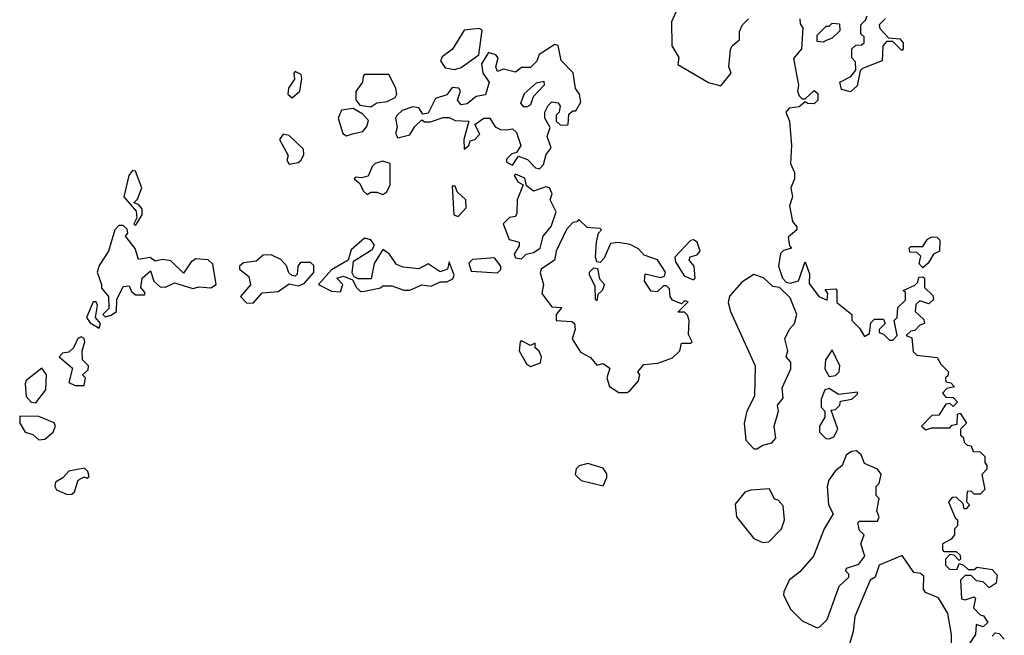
# Model space of a CAD drawing. Extents: x 1862350 to 2057294, y 212041 to 437318.
# Tile 91 of 256: x 2038662 to 2041925, y 287662 to 289702. Entities that reach past the tile are written whole.
import ezdxf

# ---------------------------------------------------------------- set-up
doc = ezdxf.new("R2010")
doc.units = 0

msp = doc.modelspace()

# ---------------------------------------------------------------- linework, layer by layer
at = {"layer": '0CON10XD'}
for points in [[(2040836.1, 289726.1), (2040822.5, 289695), (2040823.3, 289615), (2040846.4, 289576.4), (2040843, 289553), (2040945, 289493.3), (2040985, 289482.5), (2041020, 289525), (2041012.5, 289545), (2041017, 289603), (2041022.5, 289615), (2041047.5, 289635), (2041047, 289663), (2041057.5, 289685), (2041077.5, 289705)], [(2041247.5, 289705), (2041248.3, 289688.3), (2041257.5, 289675), (2041252.5, 289605), (2041226.4, 289573.6), (2041242.5, 289485), (2041240, 289465), (2041245, 289450), (2041255, 289440), (2041265, 289440), (2041295, 289467.5), (2041307, 289457), (2041307.5, 289435), (2041295, 289423.3), (2041273.6, 289423.6), (2041265, 289430), (2041245, 289413.3), (2041211.7, 289408.3), (2041201.2, 289395), (2041213.3, 289365), (2041220, 289285), (2041216.7, 289225), (2041230, 289195), (2041230, 289175), (2041217.5, 289145), (2041223.3, 289115), (2041213.3, 289085), (2041223, 289033), (2041237.5, 289015), (2041237.5, 289005), (2041208.3, 288981.7), (2041213, 288953), (2041220, 288945), (2041193, 288937), (2041183, 288927), (2041176.7, 288885), (2041190, 288845)], [(2041325, 289627.5), (2041305, 289630), (2041305, 289650), (2041335, 289680), (2041345, 289680), (2041355, 289690), (2041378.3, 289688.3), (2041380, 289665), (2041355, 289640), (2041335, 289632.5), (2041325, 289627.5)], [(2041415, 289462.5), (2041385, 289470), (2041380, 289495), (2041416.4, 289513.6), (2041432.5, 289535), (2041431.7, 289561.7), (2041420, 289575), (2041420, 289605), (2041433, 289617), (2041451.7, 289618.3), (2041460, 289625), (2041460, 289645), (2041450, 289655), (2041450, 289685), (2041465, 289700), (2041470, 289715)], [(2041530, 289705), (2041510, 289685), (2041513, 289673), (2041541.7, 289641.7), (2041578.3, 289638.3), (2041590, 289625), (2041590, 289605), (2041585, 289600), (2041555, 289630), (2041535, 289630), (2041522.5, 289615), (2041520, 289565), (2041455, 289540), (2041447.5, 289532.5), (2041437, 289483), (2041415, 289462.5)], [(2040103.6, 289536.4), (2040125, 289543.3), (2040183.3, 289585), (2040195, 289667.5), (2040185, 289672.5), (2040135, 289667.5), (2040096.4, 289603.6), (2040061.7, 289578.3), (2040056.7, 289565), (2040072, 289542), (2040103.6, 289536.4)], [(2040385, 289207.5), (2040398, 289222), (2040406.7, 289255), (2040423, 289277), (2040410, 289315), (2040420, 289345), (2040402.5, 289375), (2040402.5, 289395), (2040413, 289417), (2040425, 289430), (2040446.4, 289426.4), (2040452.5, 289415), (2040450, 289395), (2040440, 289385), (2040440, 289365), (2040453, 289353), (2040475, 289352.5), (2040480, 289355), (2040481.7, 289388.3), (2040495, 289400), (2040505, 289400), (2040521.7, 289428.3), (2040516.7, 289455), (2040504, 289474), (2040495.9, 289525.9), (2040456.4, 289566.4), (2040446.2, 289616.2), (2040435, 289620), (2040383.3, 289586.7), (2040375.6, 289564.4), (2040355, 289543.8), (2040325, 289543.3), (2040305, 289527.5), (2040265, 289537.5), (2040245, 289530), (2040240, 289545), (2040247.5, 289575), (2040240, 289585), (2040215, 289592.5), (2040192.5, 289555), (2040196.7, 289525), (2040217.5, 289495), (2040205, 289452.5), (2040175, 289447.5), (2040145, 289423.3), (2040125, 289420), (2040112.5, 289435), (2040122.5, 289465), (2040117.5, 289475), (2040095, 289477.5), (2040077, 289453), (2040039.3, 289440.7), (2040015, 289392.5), (2039998.3, 289388.3), (2039985, 289410), (2039965, 289412.5), (2039929.3, 289400.7), (2039912.5, 289385), (2039907.5, 289375), (2039912.5, 289345), (2039907.5, 289325), (2039915, 289310), (2039955, 289320), (2039971.7, 289348.3), (2039995, 289370), (2040003.6, 289363.6), (2040023.6, 289363.6), (2040065, 289377.5), (2040085, 289377.5), (2040105, 289367.5), (2040150, 289365), (2040133.3, 289305), (2040135, 289272.5), (2040150, 289285), (2040155, 289300), (2040170, 289305), (2040187, 289323), (2040170, 289355), (2040200, 289375), (2040220, 289375), (2040237, 289347), (2040255, 289337.5), (2040275, 289336.7), (2040295, 289340), (2040308.3, 289328.3), (2040322.5, 289285), (2040308.3, 289261.7), (2040293, 289257), (2040275, 289240), (2040275, 289230), (2040295, 289220), (2040315, 289250), (2040345, 289238.8), (2040370.7, 289210.7), (2040385, 289207.5)], [(2039565, 289443.3), (2039590, 289465), (2039596.4, 289506.4), (2039595, 289520), (2039575, 289530), (2039570, 289525), (2039572.5, 289505), (2039552.5, 289475), (2039550, 289455), (2039565, 289443.3)], [(2039825, 289413.3), (2039845, 289426.2), (2039879.3, 289430.7), (2039906.1, 289443.9), (2039911.2, 289455), (2039908, 289475), (2039885, 289520), (2039805, 289520), (2039800, 289515), (2039797.5, 289495), (2039775.8, 289464.2), (2039775.8, 289435.8), (2039788.8, 289418.8), (2039825, 289413.3)], [(2040333, 289413), (2040322.5, 289425), (2040335, 289457.5), (2040375, 289492.5), (2040398.3, 289498.3), (2040400, 289485), (2040363.6, 289446.4), (2040355, 289420), (2040345, 289413.3), (2040333, 289413)], [(2039745, 289316.7), (2039765, 289323.8), (2039798.8, 289331.2), (2039812.4, 289347.6), (2039817.5, 289367.5), (2039799.2, 289389.2), (2039767, 289407), (2039728.3, 289401.7), (2039717.5, 289375), (2039732.5, 289325), (2039745, 289316.7)], [(2039555, 289223.3), (2039585, 289228.8), (2039595, 289236.7), (2039603.8, 289255), (2039602.5, 289272.5), (2039555, 289317.5), (2039535, 289322.5), (2039523.3, 289305), (2039551.7, 289251.7), (2039547.5, 289235), (2039555, 289223.3)], [(2039865, 289122.5), (2039878.3, 289131.7), (2039890, 289155), (2039890, 289225), (2039865, 289232.5), (2039840, 289225), (2039830, 289215), (2039816.7, 289183.3), (2039795, 289177.5), (2039775, 289180), (2039770, 289175), (2039789.3, 289159.3), (2039800, 289135), (2039813, 289123), (2039825, 289130), (2039845, 289130), (2039865, 289122.5)], [(2039045, 289020), (2039067.5, 289055), (2039067.5, 289075), (2039055, 289090), (2039040, 289095), (2039052.5, 289107.5), (2039066, 289145), (2039045, 289200), (2039035, 289202.5), (2039023.3, 289185), (2039006.7, 289115), (2039047.5, 289067.5), (2039050, 289045), (2039040, 289025), (2039045, 289020)], [(2040325, 288910), (2040340, 288925), (2040365, 288930), (2040386.7, 288945), (2040396.7, 288985), (2040423.6, 289016.4), (2040440, 289065), (2040420, 289105), (2040426.7, 289125), (2040417.5, 289145), (2040405, 289147.5), (2040365, 289133.3), (2040341.7, 289151.7), (2040336.4, 289176.4), (2040305, 289190), (2040300, 289185), (2040312.5, 289165), (2040330, 289155), (2040310, 289105), (2040309.3, 289060.7), (2040305, 289050), (2040285, 289046.7), (2040263.8, 289025), (2040283.6, 288973.6), (2040317.5, 288965), (2040317, 288953), (2040300, 288925), (2040305, 288912.5), (2040325, 288910)], [(2040115, 289050), (2040141.7, 289078.3), (2040140, 289105), (2040111.7, 289131.7), (2040105, 289150), (2040095, 289150), (2040100, 289055), (2040115, 289050)], [(2040675, 288466.7), (2040685, 288473.3), (2040712.5, 288505), (2040717.5, 288525), (2040710, 288535), (2040730.7, 288559.3), (2040776.4, 288563.6), (2040825, 288581.2), (2040850, 288605), (2040855, 288630), (2040885, 288630), (2040890, 288635), (2040878.3, 288658.3), (2040880, 288705), (2040875, 288722.5), (2040865, 288732.5), (2040842.5, 288732.5), (2040876.7, 288766.7), (2040865, 288770), (2040855, 288760), (2040825, 288772.5), (2040817.5, 288785), (2040815, 288810), (2040805, 288820), (2040795, 288820), (2040775, 288800), (2040755, 288802.5), (2040732.5, 288835), (2040735, 288860), (2040785, 288847.5), (2040798.3, 288851.7), (2040802.5, 288865), (2040776.1, 288906.1), (2040731.7, 288921.7), (2040713, 288943), (2040685, 288957.5), (2040645, 288964), (2040619.3, 288960.7), (2040598.3, 288911.7), (2040585, 288897.5), (2040575, 288900), (2040570, 288915), (2040573.3, 288965), (2040580, 288995), (2040590, 289005), (2040585, 289010), (2040543, 289013), (2040515, 289040), (2040508.3, 289031.7), (2040495, 289030), (2040473.9, 289006.1), (2040440, 288935), (2040434, 288905), (2040390, 288875), (2040386.4, 288863.6), (2040397.5, 288825), (2040392.5, 288795), (2040425, 288750), (2040458.3, 288748.3), (2040440, 288725), (2040440, 288705), (2040491.7, 288701.7), (2040500, 288695), (2040502.5, 288675), (2040492.5, 288645), (2040520.7, 288600.7), (2040553, 288583), (2040575, 288557.5), (2040595, 288562.5), (2040617.5, 288547.5), (2040607.5, 288515), (2040617, 288487), (2040647, 288467), (2040675, 288466.7)], [(2038945, 288717.5), (2038965, 288723.3), (2038982.5, 288735), (2038984, 288775), (2039005, 288817.5), (2039025, 288820), (2039031.7, 288801.7), (2039045, 288790), (2039075, 288790), (2039077, 288797), (2039063.3, 288815), (2039067.5, 288845), (2039095, 288870), (2039106.7, 288835), (2039126.7, 288816.7), (2039145, 288816), (2039175, 288830), (2039235, 288811.2), (2039256.4, 288816.4), (2039295, 288813.3), (2039312.5, 288825), (2039302.3, 288892.3), (2039286, 288906), (2039245, 288910), (2039230.4, 288899.5), (2039205, 288862.5), (2039163.1, 288903.1), (2039135, 288907.5), (2039111.2, 288901.2), (2039093.6, 288913.6), (2039055, 288907.5), (2039044.2, 288944.2), (2039012.5, 288985), (2039020, 288995), (2039018.3, 289008.3), (2039005, 289020), (2038990.4, 289019.5), (2038976.7, 289005), (2038956, 288935), (2038925, 288887.5), (2038918.6, 288865), (2038933.3, 288825), (2038932.5, 288812.5), (2038956, 288785), (2038956.7, 288745), (2038937.5, 288725), (2038945, 288717.5)], [(2039725, 288800), (2039732.5, 288825), (2039712.5, 288845), (2039735, 288852.5), (2039765, 288840), (2039777.5, 288815), (2039791.7, 288801.7), (2039805, 288802.5), (2039857, 288813), (2039865, 288820), (2039895, 288820), (2039935, 288806), (2039955, 288806.2), (2039995, 288823.3), (2040025, 288818.8), (2040055, 288833.8), (2040077, 288833), (2040097.1, 288842.9), (2040101.2, 288855), (2040085, 288900), (2040080, 288875), (2040055, 288866.7), (2040015, 288892.5), (2039985, 288876.2), (2039932.3, 288882.3), (2039910.8, 288890.8), (2039887.5, 288925), (2039865, 288940), (2039836.1, 288893.9), (2039826.7, 288843.3), (2039783, 288843), (2039770, 288850), (2039763.3, 288863.3), (2039768.3, 288901.7), (2039830, 288940), (2039837.5, 288955), (2039825, 288972.5), (2039805, 288977.5), (2039760.7, 288939.3), (2039750, 288905), (2039695, 288872.5), (2039652.5, 288825), (2039695, 288802), (2039725, 288800)], [(2040895, 288840), (2040900, 288845), (2040897.5, 288885), (2040880, 288905), (2040883.6, 288916.4), (2040907, 288923), (2040917.5, 288935), (2040907.5, 288965), (2040895, 288972.5), (2040885, 288970), (2040832.5, 288915), (2040835, 288900), (2040863.6, 288853.6), (2040895, 288840)], [(2041655, 288880), (2041642.5, 288892.5), (2041648.3, 288918.3), (2041635, 288930), (2041611.7, 288931.7), (2041610, 288945), (2041615, 288950), (2041655, 288950), (2041670, 288975), (2041685, 288982.5), (2041701.7, 288981.7), (2041711.7, 288971.7), (2041710, 288935), (2041690, 288925), (2041672.5, 288895), (2041655, 288880)], [(2039435, 288762.5), (2039465, 288796.7), (2039518.8, 288801.2), (2039555, 288826.7), (2039585, 288820), (2039605, 288827.5), (2039636.1, 288863.9), (2039636.9, 288886.9), (2039625, 288897.5), (2039592.9, 288897.1), (2039583.3, 288885), (2039581.7, 288858.3), (2039575, 288852.5), (2039563.8, 288853.8), (2039553.6, 288863.6), (2039546.1, 288886.1), (2039527.7, 288907.7), (2039495, 288922.5), (2039468.3, 288921.7), (2039445, 288901.2), (2039403.9, 288896.1), (2039390, 288885), (2039390, 288875), (2039420.7, 288850.7), (2039426.2, 288823.8), (2039393.3, 288785), (2039413.9, 288763.9), (2039435, 288762.5)], [(2040245, 288863.3), (2040256.1, 288873.9), (2040256.7, 288885), (2040235, 288912.5), (2040162.5, 288907.5), (2040150, 288895), (2040158.3, 288868.3), (2040245, 288863.3)], [(2040575, 288770), (2040570, 288775), (2040569.3, 288819.3), (2040550, 288855), (2040550, 288865), (2040565, 288880), (2040577, 288877), (2040583, 288843), (2040600, 288825), (2040592.5, 288805), (2040578.3, 288791.7), (2040575, 288770)], [(2041190, 288845), (2041201.7, 288831.7), (2041215, 288829.2), (2041243.1, 288836.9), (2041265, 288900), (2041279.3, 288859.3), (2041278.3, 288828.3), (2041310, 288785), (2041337.5, 288772.5), (2041340, 288795), (2041331.7, 288808.3), (2041365, 288810), (2041370, 288805), (2041370, 288765), (2041420, 288725), (2041420, 288705), (2041445, 288680), (2041461.7, 288651.7), (2041478.3, 288661.7), (2041483, 288697), (2041495, 288710), (2041525, 288710), (2041530, 288695), (2041510, 288675), (2041510, 288665), (2041525, 288660), (2041545, 288640), (2041555, 288640), (2041570, 288655), (2041560, 288705), (2041570, 288715), (2041571.7, 288748.3), (2041597, 288773), (2041597.5, 288797.5), (2041590, 288805), (2041628.3, 288821.7), (2041638.3, 288831.7), (2041641.7, 288848.3), (2041655, 288850), (2041660, 288845), (2041660, 288815), (2041688.3, 288788.3), (2041690, 288775), (2041675, 288760), (2041645, 288770), (2041631.7, 288758.3), (2041630, 288735), (2041658.3, 288708.3), (2041660, 288695), (2041645, 288690), (2041628.3, 288671.7), (2041615, 288670), (2041600, 288655), (2041618.3, 288648.3), (2041623, 288603), (2041635, 288590), (2041703, 288583), (2041715, 288560), (2041740, 288535), (2041738.3, 288521.7), (2041730, 288515), (2041731.7, 288501.7), (2041748.3, 288498.3), (2041760, 288485), (2041735, 288480), (2041720, 288465), (2041731.7, 288451.7), (2041755, 288450), (2041770, 288435), (2041755, 288420), (2041745, 288430), (2041731.7, 288428.3), (2041708.3, 288391.7), (2041685, 288390), (2041650, 288355), (2041665, 288342.5), (2041685, 288350), (2041745, 288350), (2041751.7, 288358.3), (2041768.3, 288361.7), (2041770, 288395), (2041778.3, 288398.3), (2041800, 288365), (2041780, 288345), (2041780, 288325), (2041788.3, 288318.3), (2041791.7, 288301.7), (2041801.7, 288291.7), (2041815, 288290), (2041821.7, 288271.7), (2041845, 288270), (2041860, 288255), (2041860, 288235), (2041867.5, 288225), (2041867, 288213), (2041850, 288195), (2041860, 288145), (2041845, 288130), (2041825, 288130), (2041815, 288140), (2041801.7, 288138.3), (2041800, 288105), (2041810, 288095), (2041798.3, 288081.7), (2041791.7, 288081.7), (2041788.3, 288098.3), (2041765, 288120), (2041751.7, 288118.3), (2041740, 288105), (2041761.7, 288051.7), (2041770, 288045), (2041770, 288025), (2041760, 288015), (2041760, 287995), (2041749.3, 287980.7), (2041720, 287965), (2041720, 287945), (2041725, 287940), (2041765, 287940), (2041778.3, 287928.3), (2041780, 287915), (2041775, 287910), (2041758.3, 287928.3), (2041745, 287930), (2041730, 287915), (2041730, 287895), (2041745, 287880), (2041768.3, 287881.7), (2041775, 287900), (2041790, 287895), (2041805, 287880), (2041825, 287880), (2041835, 287887.5), (2041885, 287880), (2041901.7, 287861.7), (2041897.5, 287835), (2041875, 287820), (2041855, 287840), (2041833, 287843), (2041815, 287860), (2041795, 287860), (2041780, 287845), (2041783.3, 287783.3), (2041795, 287780), (2041825, 287790), (2041830, 287785), (2041823, 287753), (2041845, 287730), (2041856.4, 287726.4), (2041870, 287705), (2041855, 287690), (2041831.7, 287698.3), (2041830, 287665), (2041810, 287635)], [(2041105, 288280), (2041125, 288292.5), (2041155, 288300), (2041167.5, 288315), (2041162.5, 288355), (2041176.7, 288405), (2041173.3, 288425), (2041191.7, 288448.3), (2041188.3, 288481.7), (2041217.5, 288545), (2041217, 288567), (2041202.5, 288585), (2041207.5, 288605), (2041197.5, 288645), (2041213, 288677), (2041230, 288695), (2041237.5, 288725), (2041215, 288780), (2041180, 288815), (2041158.3, 288818.3), (2041127, 288847), (2041095, 288857.5), (2041055, 288832.5), (2041013.9, 288786.1), (2041010, 288765), (2041018, 288735), (2041098.8, 288555), (2041097.1, 288455), (2041071.2, 288405), (2041063.3, 288365), (2041068.3, 288308.3), (2041095, 288280), (2041105, 288280)], [(2038925, 288680), (2038930, 288695), (2038912.5, 288715), (2038920, 288755), (2038915, 288767.5), (2038905, 288767.5), (2038883.3, 288715), (2038895, 288697.5), (2038925, 288680)], [(2038875, 288490), (2038880, 288515), (2038870, 288525), (2038888.3, 288541.7), (2038890, 288555), (2038870, 288575), (2038868.8, 288605), (2038878, 288635), (2038875.8, 288645.8), (2038865, 288651.2), (2038854, 288646), (2038840, 288615), (2038825, 288600), (2038803, 288597), (2038792.5, 288585), (2038837, 288547), (2038825, 288500), (2038845, 288490), (2038875, 288490)], [(2040355, 288553.3), (2040387.5, 288565), (2040391.2, 288585), (2040383.6, 288603.6), (2040370, 288615), (2040370, 288630), (2040355, 288622.5), (2040325, 288637.5), (2040320, 288635), (2040317.5, 288605), (2040341.7, 288561.7), (2040355, 288553.3)], [(2041345, 288520), (2041365, 288522.5), (2041377.5, 288535), (2041380, 288555), (2041355, 288607.5), (2041332.5, 288575), (2041330, 288545), (2041345, 288520)], [(2038715, 288432.5), (2038748.8, 288475), (2038750, 288525), (2038735, 288547.5), (2038683.6, 288506.4), (2038680, 288495), (2038683, 288453), (2038700, 288435), (2038715, 288432.5)], [(2041345, 288313.3), (2041359.7, 288320.3), (2041373.8, 288345), (2041351.7, 288408.3), (2041365, 288410), (2041380, 288425), (2041381.7, 288438.3), (2041420, 288445), (2041438.3, 288461.7), (2041438.3, 288468.3), (2041375, 288460), (2041345, 288480), (2041330, 288475), (2041317.5, 288445), (2041318.3, 288418.3), (2041330, 288405), (2041330, 288385), (2041312.5, 288355), (2041312.5, 288335), (2041333.8, 288313.8), (2041345, 288313.3)], [(2038725, 288310), (2038745, 288312.5), (2038772.5, 288335), (2038780, 288355), (2038776.4, 288366.4), (2038725, 288387.5), (2038661.7, 288388.3), (2038662.5, 288365), (2038680, 288335), (2038705, 288327.5), (2038725, 288310)], [(2041305, 287686.7), (2041315, 287691.2), (2041337.5, 287715), (2041377.5, 287825), (2041410, 287855), (2041410, 287865), (2041400, 287875), (2041402.5, 287885), (2041442.5, 287897.5), (2041462.5, 287925), (2041450, 287965), (2041460, 287995), (2041445, 288010), (2041440, 288035), (2041445, 288040), (2041505, 288040), (2041510, 288055), (2041502.5, 288075), (2041510, 288115), (2041500, 288125), (2041500, 288155), (2041510, 288165), (2041516.4, 288196.4), (2041505, 288212.5), (2041461.7, 288231.7), (2041450.7, 288260.7), (2041435, 288273.3), (2041418.3, 288271.7), (2041400.4, 288259.5), (2041387.5, 288225), (2041364.1, 288205.9), (2041343.9, 288176.1), (2041337.5, 288155), (2041342.5, 288095), (2041357.5, 288065), (2041327.5, 288015), (2041292.5, 287925), (2041247.7, 287872.3), (2041212.5, 287845), (2041193.9, 287806.1), (2041193.3, 287795), (2041217.7, 287747.7), (2041255, 287710), (2041305, 287686.7)], [(2040595, 288157.5), (2040607.5, 288185), (2040607.1, 288197.1), (2040595, 288216.2), (2040545, 288231.2), (2040516.4, 288223.6), (2040506.4, 288213.6), (2040502.5, 288195), (2040522.5, 288175), (2040595, 288157.5)], [(2038818.8, 288128.8), (2038835, 288130), (2038842.9, 288137.1), (2038855, 288176.7), (2038875, 288187.5), (2038885, 288182.5), (2038891.7, 288188.3), (2038887.5, 288205), (2038876, 288216), (2038825, 288206), (2038805, 288184.2), (2038780, 288170), (2038778, 288155), (2038784.2, 288144.2), (2038818.8, 288128.8)], [(2041125, 287970), (2041145, 287972.5), (2041186.7, 288015), (2041196.7, 288045), (2041191.7, 288091.7), (2041175, 288110), (2041163.3, 288113.3), (2041147, 288147), (2041085, 288143.3), (2041065, 288136.7), (2041033, 288097), (2041037.5, 288055), (2041095, 287983.3), (2041125, 287970)], [(2041750, 287615), (2041750, 287665), (2041737.5, 287735), (2041706.4, 287786.4), (2041663.6, 287803.6), (2041657.5, 287815), (2041658.3, 287858.3), (2041647, 287867), (2041625, 287870), (2041587, 287927), (2041510, 287895), (2041497.5, 287855), (2041480, 287845), (2041430, 287725), (2041423.8, 287675), (2041406.2, 287615)], [(2041885, 287660), (2041895, 287670), (2041908.3, 287668.3), (2041925, 287650)]]:
    msp.add_lwpolyline(points, dxfattribs=at)

doc.saveas('drawing.dxf')
